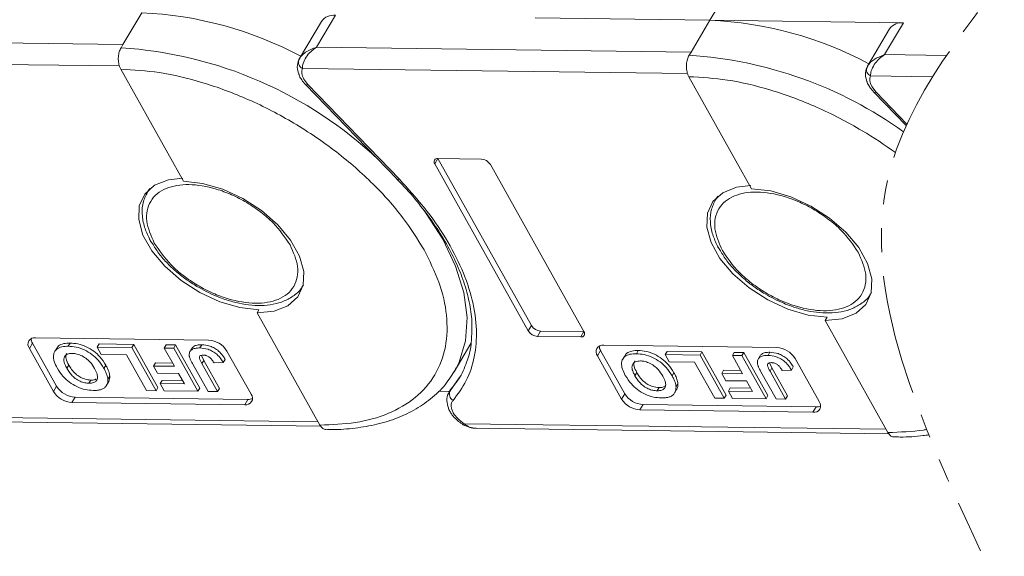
# Model space of a CAD drawing. Header units: millimetres. Extents: x 3117 to 4040, y -135 to 518.
# Tile 28 of 38: x 3670 to 3735, y 327 to 362. Entities that reach past the tile are written whole.
import ezdxf

# ---------------------------------------------------------------- set-up
doc = ezdxf.new("R2010")
doc.units = ezdxf.units.MM
doc.linetypes.add('PHANTOM2', pattern=[31.75, 15.875, -3.175, 3.175, -3.175, 3.175, -3.175])

msp = doc.modelspace()

# ---------------------------------------------------------------- linework, layer by layer
at = {"color": 7, "linetype": 'Continuous', "lineweight": 15}
for p, q in [((3715.926, 362.45), (3717.178, 364.555)), ((3678.371, 362.945), (3677.118, 360.84)), ((3689.916, 360.672), (3691.169, 362.776)), ((3704.377, 362.602), (3715.926, 362.45)), ((3690.248, 362.374), (3688.786, 359.917)), ((3715.926, 362.45), (3714.673, 360.345)), ((3728.724, 362.281), (3715.926, 362.45)), ((3727.471, 360.176), (3728.724, 362.281)), ((3727.803, 361.879), (3726.34, 359.422)), ((3677.118, 360.84), (3652.362, 361.167)), ((3677.118, 360.84), (3676.993, 360.63)), ((3714.673, 360.345), (3689.916, 360.672)), ((3688.806, 359.949), (3688.709, 359.701)), ((3714.673, 360.345), (3714.548, 360.135)), ((3731.557, 360.122), (3727.471, 360.176)), ((3651.43, 359.765), (3676.888, 359.429)), ((3726.36, 359.454), (3726.264, 359.206)), ((3676.974, 359.216), (3681.123, 351.806)), ((3688.985, 359.269), (3714.442, 358.934)), ((3714.529, 358.72), (3718.677, 351.311)), ((3726.539, 358.774), (3730.645, 358.72)), ((3689.347, 358.198), (3689.072, 358.561)), ((3689.196, 358.201), (3695.241, 351.951)), ((3695.392, 351.948), (3689.347, 358.198)), ((3726.902, 357.703), (3726.626, 358.066)), ((3726.751, 357.706), (3728.897, 355.487)), ((3728.944, 355.591), (3726.902, 357.703)), ((3697.734, 352.966), (3697.943, 353.317)), ((3697.734, 352.966), (3703.917, 341.922)), ((3700.8, 353.279), (3697.943, 353.317)), ((3697.943, 353.317), (3704.126, 342.273)), ((3707.591, 341.874), (3701.408, 352.917)), ((3695.23, 351.947), (3695.37, 351.805)), ((3678.85, 351.285), (3678.734, 351.09)), ((3678.734, 351.09), (3678.774, 351.155)), ((3678.774, 351.155), (3678.9, 351.328)), ((3716.329, 350.659), (3716.455, 350.833)), ((3716.405, 350.789), (3716.288, 350.594)), ((3716.288, 350.594), (3716.329, 350.659)), ((3689.046, 344.952), (3688.997, 344.874)), ((3726.6, 344.457), (3726.551, 344.379)), ((3686.114, 343.324), (3685.989, 343.114)), ((3685.989, 343.114), (3690.137, 335.704)), ((3723.669, 342.829), (3723.543, 342.618)), ((3723.543, 342.618), (3727.692, 335.208)), ((3703.917, 341.922), (3704.126, 342.273)), ((3704.524, 341.561), (3704.733, 341.912)), ((3704.733, 341.912), (3707.591, 341.874)), ((3707.382, 341.523), (3707.591, 341.874)), ((3670.933, 340.766), (3671.142, 341.117)), ((3671.142, 341.117), (3672.738, 338.267)), ((3682.781, 341.317), (3671.351, 341.468)), ((3673.629, 341.12), (3673.504, 340.91)), ((3675.413, 340.848), (3675.538, 341.059)), ((3675.538, 341.059), (3677.841, 341.028)), ((3699.011, 339.211), (3700.127, 341.086)), ((3704.524, 341.561), (3707.382, 341.523)), ((3670.933, 340.766), (3672.529, 337.916)), ((3672.734, 340.77), (3672.609, 340.56)), ((3675.413, 340.848), (3675.679, 340.373)), ((3677.716, 340.818), (3675.413, 340.848)), ((3677.841, 341.028), (3677.716, 340.818)), ((3679.311, 337.968), (3677.716, 340.818)), ((3677.841, 341.028), (3679.436, 338.179)), ((3679.851, 340.79), (3679.976, 341)), ((3679.851, 340.79), (3680.526, 339.584)), ((3680.479, 340.782), (3679.851, 340.79)), ((3679.976, 341), (3680.604, 340.992)), ((3680.604, 340.992), (3680.479, 340.782)), ((3682.074, 337.932), (3680.479, 340.782)), ((3680.604, 340.992), (3682.2, 338.142)), ((3681.719, 340.827), (3681.594, 340.616)), ((3682.338, 341.005), (3682.213, 340.795)), ((3685.591, 337.744), (3683.996, 340.594)), ((3708.488, 340.271), (3708.697, 340.622)), ((3708.697, 340.622), (3710.292, 337.772)), ((3720.335, 340.822), (3708.906, 340.973)), ((3711.184, 340.625), (3711.059, 340.415)), ((3712.968, 340.353), (3713.093, 340.564)), ((3713.093, 340.564), (3715.396, 340.533)), ((3715.396, 340.533), (3715.27, 340.323)), ((3715.396, 340.533), (3716.991, 337.683)), ((3717.405, 340.295), (3717.531, 340.505)), ((3717.531, 340.505), (3718.159, 340.497)), ((3718.159, 340.497), (3718.033, 340.286)), ((3718.159, 340.497), (3719.754, 337.647)), ((3719.893, 340.51), (3719.768, 340.3)), ((3675.679, 340.373), (3677.354, 340.351)), ((3677.354, 340.351), (3678.683, 337.976)), ((3679.144, 339.602), (3679.27, 339.813)), ((3679.27, 339.813), (3680.406, 339.798)), ((3682.314, 340.307), (3682.465, 339.97)), ((3682.34, 339.759), (3682.465, 339.97)), ((3683.372, 337.915), (3682.34, 339.759)), ((3682.465, 339.97), (3683.498, 338.125)), ((3683.146, 339.803), (3683.754, 339.832)), ((3683.754, 339.832), (3683.879, 340.042)), ((3708.488, 340.271), (3710.084, 337.421)), ((3710.288, 340.275), (3710.163, 340.064)), ((3715.27, 340.323), (3712.968, 340.353)), ((3712.968, 340.353), (3713.234, 339.878)), ((3713.234, 339.878), (3714.908, 339.856)), ((3714.908, 339.856), (3716.238, 337.481)), ((3716.866, 337.473), (3715.27, 340.323)), ((3717.405, 340.295), (3718.08, 339.089)), ((3718.033, 340.286), (3717.405, 340.295)), ((3719.629, 337.436), (3718.033, 340.286)), ((3719.274, 340.332), (3719.149, 340.121)), ((3719.868, 339.812), (3720.019, 339.474)), ((3723.146, 337.249), (3721.551, 340.099)), ((3673.536, 339.661), (3673.411, 339.451)), ((3675.866, 339.445), (3675.992, 339.655)), ((3679.144, 339.602), (3679.41, 339.127)), ((3680.526, 339.584), (3679.144, 339.602)), ((3679.41, 339.127), (3680.792, 339.109)), ((3680.792, 339.109), (3681.181, 338.415)), ((3681.738, 339.719), (3682.744, 337.923)), ((3699.155, 339.468), (3699.011, 339.211)), ((3711.091, 339.166), (3710.966, 338.955)), ((3713.421, 338.95), (3713.546, 339.16)), ((3716.699, 339.107), (3716.824, 339.318)), ((3716.699, 339.107), (3716.965, 338.632)), ((3718.08, 339.089), (3716.699, 339.107)), ((3716.824, 339.318), (3717.961, 339.303)), ((3719.293, 339.224), (3720.299, 337.428)), ((3719.894, 339.264), (3720.019, 339.474)), ((3720.927, 337.419), (3719.894, 339.264)), ((3720.019, 339.474), (3721.052, 337.63)), ((3720.701, 339.308), (3721.308, 339.336)), ((3721.308, 339.336), (3721.433, 339.547)), ((3674.876, 338.462), (3675.001, 338.672)), ((3676.042, 338.332), (3676.167, 338.543)), ((3676.251, 338.933), (3676.126, 338.722)), ((3679.59, 338.436), (3679.715, 338.646)), ((3679.715, 338.646), (3681.061, 338.629)), ((3699.357, 338.815), (3698.741, 337.959)), ((3716.965, 338.632), (3718.346, 338.614)), ((3718.346, 338.614), (3718.735, 337.92)), ((3672.529, 337.916), (3672.738, 338.267)), ((3678.683, 337.976), (3679.311, 337.968)), ((3679.311, 337.968), (3679.436, 338.179)), ((3679.59, 338.436), (3679.855, 337.961)), ((3681.181, 338.415), (3679.59, 338.436)), ((3679.855, 337.961), (3682.074, 337.932)), ((3682.074, 337.932), (3682.2, 338.142)), ((3682.744, 337.923), (3683.372, 337.915)), ((3683.498, 338.125), (3683.372, 337.915)), ((3697.974, 337.934), (3698.708, 337.924)), ((3698.811, 338.097), (3698.672, 337.864)), ((3698.672, 337.864), (3698.741, 337.959)), ((3698.741, 337.959), (3698.869, 338.175)), ((3712.43, 337.967), (3712.556, 338.177)), ((3713.596, 337.837), (3713.722, 338.047)), ((3713.806, 338.438), (3713.681, 338.227)), ((3717.144, 337.941), (3717.269, 338.151)), ((3717.144, 337.941), (3717.41, 337.466)), ((3718.735, 337.92), (3717.144, 337.941)), ((3717.269, 338.151), (3718.615, 338.133)), ((3673.744, 337.193), (3673.953, 337.544)), ((3673.744, 337.193), (3685.174, 337.042)), ((3673.953, 337.544), (3685.383, 337.393)), ((3685.174, 337.042), (3685.383, 337.393)), ((3710.084, 337.421), (3710.292, 337.772)), ((3716.238, 337.481), (3716.866, 337.473)), ((3716.866, 337.473), (3716.991, 337.683)), ((3717.41, 337.466), (3719.629, 337.436)), ((3719.629, 337.436), (3719.754, 337.647)), ((3720.299, 337.428), (3720.927, 337.419)), ((3721.052, 337.63), (3720.927, 337.419)), ((3711.299, 336.698), (3711.508, 337.048)), ((3711.299, 336.698), (3722.728, 336.547)), ((3711.508, 337.048), (3722.937, 336.898)), ((3722.728, 336.547), (3722.937, 336.898)), ((3690.018, 335.917), (3662.114, 336.285)), ((3662.906, 335.982), (3690.202, 335.622)), ((3699.608, 335.72), (3699.608, 335.72)), ((3727.572, 335.422), (3699.668, 335.79)), ((3700.46, 335.487), (3727.756, 335.127))]:
    msp.add_line(p, q, dxfattribs=at)
at = {"color": 7, "linetype": 'Continuous', "lineweight": 15, "flags": 128}
for points in [[(3689.196, 358.201), (3689.206, 358.193), (3689.242, 358.181), (3689.289, 358.182), (3689.347, 358.198)], [(3726.751, 357.706), (3726.761, 357.698), (3726.796, 357.685), (3726.844, 357.687), (3726.902, 357.703)], [(3686.114, 343.324), (3684.852, 343.466), (3683.521, 343.852), (3682.2, 344.461), (3680.965, 345.255), (3679.887, 346.19), (3679.031, 347.212), (3678.444, 348.259), (3678.162, 349.273), (3678.2, 350.193), (3678.557, 350.967), (3679.212, 351.549), (3680.127, 351.906), (3681.079, 352.016)], [(3681.123, 351.806), (3682.385, 351.664), (3683.716, 351.278), (3685.037, 350.669), (3686.272, 349.875), (3687.349, 348.939), (3688.206, 347.918), (3688.793, 346.871), (3689.075, 345.857), (3689.036, 344.937), (3688.679, 344.163), (3688.025, 343.581), (3687.11, 343.224), (3685.989, 343.114)], [(3695.241, 351.951), (3695.251, 351.943), (3695.287, 351.93), (3695.334, 351.932), (3695.392, 351.948)], [(3723.669, 342.829), (3722.406, 342.971), (3721.076, 343.357), (3719.754, 343.965), (3718.519, 344.76), (3717.442, 345.695), (3716.585, 346.716), (3715.999, 347.764), (3715.716, 348.778), (3715.755, 349.698), (3716.112, 350.472), (3716.767, 351.054), (3717.681, 351.411), (3718.634, 351.521)], [(3718.677, 351.311), (3719.94, 351.169), (3721.27, 350.782), (3722.591, 350.174), (3723.827, 349.379), (3724.904, 348.444), (3725.761, 347.423), (3726.347, 346.375), (3726.63, 345.362), (3726.591, 344.442), (3726.234, 343.668), (3725.579, 343.086), (3724.665, 342.729), (3723.543, 342.618)], [(3696.946, 349.988), (3697.122, 349.749), (3698.26, 347.973), (3699.108, 346.2), (3699.648, 344.468), (3699.869, 342.81), (3699.766, 341.262), (3699.342, 339.854), (3699.155, 339.468)]]:
    msp.add_lwpolyline(points, dxfattribs=at)
at = {"color": 7, "linetype": 'Continuous', "lineweight": 15}
for centre, radius, start, end in [((3677.295, 338.389), 24.579, 61.88911, 87.49099), ((3691.041, 361.813), 0.971, 82.44401, 144.7291), ((3714.85, 337.894), 24.579, 61.88911, 87.49099), ((3728.596, 361.318), 0.971, 82.44401, 144.7291), ((3675.305, 333.497), 27.185, 46.54173, 86.44117), ((3712.86, 333.002), 27.185, 54.31473, 86.44117), ((3689.16, 359.677), 0.444, 155.44234, 246.7351), ((3726.715, 359.182), 0.444, 155.44234, 246.7351), ((3697.905, 353.102), 0.218, 80.0385, 218.45582), ((3700.755, 352.512), 0.768, 31.84726, 86.63631), ((3704.569, 342.328), 0.768, 211.84726, 266.63631), ((3704.778, 342.679), 0.768, 211.84726, 266.63631), ((3707.42, 341.738), 0.218, 260.0385, 38.45582), ((3671.275, 341.038), 0.437, 80.0385, 218.45582), ((3671.687, 341.448), 0.637, 183.53369, 211.34635), ((3682.69, 339.783), 1.537, 31.84726, 86.63631), ((3708.83, 340.542), 0.437, 80.0385, 218.45582), ((3709.241, 340.953), 0.637, 183.53369, 211.34635), ((3720.245, 339.288), 1.537, 31.84726, 86.63631), ((3673.834, 338.727), 1.537, 211.84726, 266.63631), ((3674.043, 339.078), 1.537, 211.84726, 266.63631), ((3699.19, 337.756), 0.492, 155.65034, 240.17569), ((3685.249, 337.472), 0.437, 260.0385, 38.45582), ((3685.415, 338.029), 0.637, 267.14035, 294.94614), ((3711.389, 338.232), 1.537, 211.84726, 266.63631), ((3711.598, 338.583), 1.537, 211.84726, 266.63631), ((3722.804, 336.977), 0.437, 260.0385, 38.45582), ((3722.969, 337.534), 0.637, 267.14035, 294.94614), ((3699.483, 335.887), 0.209, 306.81124, 332.44808)]:
    msp.add_arc(centre, radius, start, end, dxfattribs=at)
at = {"color": 3, "linetype": 'PHANTOM2', "lineweight": 9, "ltscale": 0.5}
for points in [[(3741.923, 402.87), (3746.09, 382.631), (3727.676, 351.944), (3733.812, 327.394)], [(3750.72, 402.504), (3754.887, 382.265), (3736.473, 351.578), (3742.61, 327.028)]]:
    msp.add_spline(points, degree=3, dxfattribs=at)
at = {"color": 7, "linetype": 'Continuous', "lineweight": 15}
for points, knots in [([(3676.993, 360.63), (3676.95, 360.543), (3676.865, 360.37), (3676.809, 360.036), (3676.816, 359.697), (3676.878, 359.413), (3676.947, 359.272), (3676.974, 359.216)], [0, 0, 0, 0, 0.214694, 0.429388, 0.644082, 0.858775, 1, 1, 1, 1]), ([(3688.756, 359.862), (3688.801, 359.934), (3688.898, 360.095), (3689.262, 360.415), (3689.66, 360.571), (3689.916, 360.672)], [0, 0, 0, 0, 0.227063, 0.501587, 1, 1, 1, 1]), ([(3689.916, 360.672), (3689.784, 360.577), (3689.519, 360.389), (3689.213, 360.01), (3689.011, 359.606), (3688.993, 359.377), (3688.985, 359.269)], [0, 0, 0, 0, 0.2511309, 0.5018046, 0.7656407, 1, 1, 1, 1]), ([(3714.548, 360.135), (3714.505, 360.048), (3714.42, 359.874), (3714.364, 359.541), (3714.37, 359.202), (3714.432, 358.917), (3714.501, 358.776), (3714.529, 358.72)], [0, 0, 0, 0, 0.214694, 0.429388, 0.644082, 0.858775, 1, 1, 1, 1]), ([(3726.311, 359.367), (3726.355, 359.439), (3726.453, 359.6), (3726.817, 359.919), (3727.214, 360.076), (3727.471, 360.176)], [0, 0, 0, 0, 0.227063, 0.501587, 1, 1, 1, 1]), ([(3727.471, 360.176), (3727.338, 360.082), (3727.074, 359.894), (3726.768, 359.515), (3726.565, 359.11), (3726.548, 358.882), (3726.539, 358.774)], [0, 0, 0, 0, 0.251131, 0.501805, 0.765641, 1, 1, 1, 1]), ([(3688.744, 359.832), (3688.692, 359.675), (3688.591, 359.369), (3688.695, 359.053), (3688.746, 358.9)], [0, 0, 0, 0, 0.516064, 1, 1, 1, 1]), ([(3726.298, 359.337), (3726.246, 359.179), (3726.146, 358.874), (3726.25, 358.558), (3726.3, 358.405)], [0, 0, 0, 0, 0.516064, 1, 1, 1, 1]), ([(3676.974, 359.216), (3677.817, 359.167), (3679.554, 359.066), (3682.43, 358.379), (3685.452, 357.262), (3688.462, 355.705), (3691.266, 353.802), (3693.688, 351.679), (3695.664, 349.478), (3696.581, 348), (3697.026, 347.282)], [0, 0, 0, 0, 0.116516, 0.2400113, 0.3686408, 0.5, 0.6313592, 0.7599887, 0.883484, 1, 1, 1, 1]), ([(3688.746, 358.9), (3688.75, 358.88), (3688.773, 358.762), (3688.85, 358.653), (3688.915, 358.561)], [0, 0, 0, 0, 0.163984, 1, 1, 1, 1]), ([(3714.529, 358.72), (3715.372, 358.672), (3717.108, 358.571), (3719.985, 357.883), (3723.006, 356.767), (3725.79, 355.326), (3727.476, 354.215), (3728.182, 353.7)], [0, 0, 0, 0, 0.116516, 0.2400113, 0.3686408, 0.5, 0.6019805, 0.6019805, 0.6019805, 0.6019805]), ([(3688.915, 358.561), (3688.925, 358.542), (3688.994, 358.414), (3689.105, 358.299), (3689.198, 358.203)], [0, 0, 0, 0, 0.153528, 1, 1, 1, 1]), ([(3726.3, 358.405), (3726.304, 358.385), (3726.328, 358.267), (3726.405, 358.158), (3726.469, 358.066)], [0, 0, 0, 0, 0.163984, 1, 1, 1, 1]), ([(3726.469, 358.066), (3726.48, 358.047), (3726.549, 357.919), (3726.659, 357.804), (3726.753, 357.707)], [0, 0, 0, 0, 0.153528, 1, 1, 1, 1]), ([(3679.191, 347.729), (3678.975, 348.222), (3678.643, 348.979), (3678.692, 349.884), (3678.92, 350.503), (3679.355, 351.003), (3680.135, 351.462), (3681.434, 351.684), (3683.002, 351.424), (3684.313, 350.937), (3685.317, 350.419), (3686.248, 349.784), (3687.318, 348.864), (3687.835, 348.105), (3688.171, 347.611)], [0, 0, 0, 0, 0.119728, 0.18418, 0.25, 0.31582, 0.380272, 0.5, 0.619728, 0.68418, 0.75, 0.81582, 0.880272, 1, 1, 1, 1]), ([(3695.37, 351.805), (3695.438, 351.737), (3695.915, 351.261), (3696.695, 350.33), (3697.687, 349.018), (3698.53, 347.672), (3699.218, 346.319), (3699.737, 344.975), (3700.07, 343.661), (3700.224, 342.502), (3700.179, 341.823), (3700.16, 341.538)], [0, 0, 0, 0, 0.0201869, 0.1413776, 0.2651868, 0.3907127, 0.5174507, 0.6452429, 0.7742851, 0.905255, 1, 1, 1, 1]), ([(3698.945, 337.329), (3699.259, 337.753), (3699.899, 338.617), (3700.41, 340.2), (3700.556, 341.986), (3700.276, 343.94), (3699.584, 345.987), (3698.503, 348.048), (3697.118, 350.058), (3695.96, 351.325), (3695.392, 351.948)], [0, 0, 0, 0, 0.11979, 0.243937, 0.371168, 0.5, 0.628832, 0.756063, 0.88021, 1, 1, 1, 1]), ([(3678.792, 351.158), (3678.67, 350.935), (3678.417, 350.474), (3678.363, 349.647), (3678.502, 348.813), (3678.756, 348.266), (3678.875, 348.009)], [0, 0, 0, 0, 0.247399, 0.513174, 0.771653, 1, 1, 1, 1]), ([(3716.745, 347.234), (3716.529, 347.726), (3716.197, 348.483), (3716.246, 349.389), (3716.475, 350.008), (3716.909, 350.507), (3717.689, 350.967), (3718.989, 351.188), (3720.557, 350.929), (3721.867, 350.442), (3722.872, 349.923), (3723.802, 349.289), (3724.873, 348.369), (3725.39, 347.609), (3725.726, 347.116)], [0, 0, 0, 0, 0.119728, 0.18418, 0.25, 0.31582, 0.380272, 0.5, 0.619728, 0.68418, 0.75, 0.81582, 0.880272, 1, 1, 1, 1]), ([(3716.346, 350.662), (3716.224, 350.44), (3715.971, 349.979), (3715.917, 349.152), (3716.057, 348.318), (3716.311, 347.771), (3716.43, 347.514)], [0, 0, 0, 0, 0.247399, 0.513174, 0.771653, 1, 1, 1, 1]), ([(3678.875, 348.009), (3678.882, 347.993), (3678.922, 347.891), (3678.997, 347.792), (3679.059, 347.709)], [0, 0, 0, 0, 0.164732, 1, 1, 1, 1]), ([(3679.059, 347.709), (3679.194, 347.486), (3679.471, 347.027), (3680.021, 346.414), (3680.623, 345.846), (3681.268, 345.33), (3681.761, 345.02), (3682.01, 344.863)], [0, 0, 0, 0, 0.208868, 0.428909, 0.601569, 0.798491, 1, 1, 1, 1]), ([(3688.171, 347.611), (3688.387, 347.119), (3688.719, 346.362), (3688.67, 345.457), (3688.442, 344.837), (3688.007, 344.338), (3687.227, 343.878), (3685.928, 343.657), (3684.36, 343.916), (3683.049, 344.403), (3682.045, 344.922), (3681.114, 345.556), (3680.043, 346.476), (3679.527, 347.236), (3679.191, 347.729)], [0, 0, 0, 0, 0.119728, 0.18418, 0.25, 0.31582, 0.380272, 0.5, 0.619728, 0.68418, 0.75, 0.81582, 0.880272, 1, 1, 1, 1]), ([(3697.026, 347.282), (3697.384, 346.566), (3698.121, 345.09), (3698.598, 342.909), (3698.535, 340.818), (3697.835, 338.962), (3696.537, 337.461), (3694.73, 336.408), (3692.586, 335.787), (3690.937, 335.731), (3690.137, 335.704)], [0, 0, 0, 0, 0.116516, 0.240011, 0.368641, 0.5, 0.631359, 0.759989, 0.883484, 1, 1, 1, 1]), ([(3716.43, 347.514), (3716.437, 347.497), (3716.477, 347.396), (3716.551, 347.297), (3716.613, 347.214)], [0, 0, 0, 0, 0.164732, 1, 1, 1, 1]), ([(3716.613, 347.214), (3716.748, 346.991), (3717.025, 346.532), (3717.576, 345.918), (3718.177, 345.35), (3718.822, 344.835), (3719.315, 344.524), (3719.564, 344.367)], [0, 0, 0, 0, 0.208868, 0.428909, 0.601569, 0.798491, 1, 1, 1, 1]), ([(3725.726, 347.116), (3725.942, 346.624), (3726.274, 345.867), (3726.225, 344.961), (3725.996, 344.342), (3725.562, 343.843), (3724.782, 343.383), (3723.482, 343.162), (3721.914, 343.421), (3720.604, 343.908), (3719.599, 344.426), (3718.669, 345.061), (3717.598, 345.981), (3717.081, 346.74), (3716.745, 347.234)], [0, 0, 0, 0, 0.119728, 0.18418, 0.25, 0.31582, 0.380272, 0.5, 0.619728, 0.68418, 0.75, 0.81582, 0.880272, 1, 1, 1, 1]), ([(3682.01, 344.863), (3682.419, 344.64), (3682.991, 344.328), (3683.863, 343.997), (3684.595, 343.78), (3685.437, 343.627), (3686.27, 343.582), (3687.069, 343.662), (3687.814, 343.875), (3688.451, 344.257), (3688.861, 344.6), (3688.971, 344.848), (3688.98, 344.867)], [0, 0, 0, 0, 0.15333, 0.21491, 0.3157, 0.417944, 0.525586, 0.636129, 0.749419, 0.866255, 0.989699, 1, 1, 1, 1]), ([(3719.564, 344.367), (3719.973, 344.145), (3720.546, 343.833), (3721.418, 343.502), (3722.149, 343.284), (3722.992, 343.132), (3723.824, 343.087), (3724.624, 343.166), (3725.368, 343.38), (3726.006, 343.762), (3726.416, 344.105), (3726.526, 344.353), (3726.534, 344.372)], [0, 0, 0, 0, 0.1533304, 0.2149103, 0.3157002, 0.4179442, 0.5255855, 0.6361286, 0.749419, 0.8662554, 0.9896987, 1, 1, 1, 1]), ([(3672.759, 340.757), (3672.772, 340.796), (3672.822, 340.941), (3673.1, 341.071), (3673.409, 341.119), (3673.595, 341.12), (3673.629, 341.12)], [0, 0, 0, 0, 0.142638, 0.530129, 0.914533, 1, 1, 1, 1]), ([(3673.629, 341.12), (3673.799, 341.109), (3674.14, 341.087), (3674.697, 340.896), (3675.205, 340.589), (3675.67, 340.165), (3675.873, 339.843), (3675.992, 339.655)], [0, 0, 0, 0, 0.192376, 0.386627, 0.570921, 0.749918, 1, 1, 1, 1]), ([(3700.16, 341.538), (3700.158, 341.417), (3700.147, 340.867), (3699.906, 339.964), (3699.47, 338.89), (3698.98, 338.295), (3698.753, 338.02)], [0, 0, 0, 0, 0.086624, 0.393105, 0.718747, 1, 1, 1, 1]), ([(3672.775, 339.473), (3672.703, 339.616), (3672.557, 339.903), (3672.495, 340.328), (3672.636, 340.667), (3672.966, 340.865), (3673.284, 340.908), (3673.47, 340.91), (3673.504, 340.91)], [0, 0, 0, 0, 0.191632, 0.384748, 0.597539, 0.779434, 0.95988, 1, 1, 1, 1]), ([(3673.771, 340.435), (3673.653, 340.426), (3673.427, 340.409), (3673.247, 340.237), (3673.195, 339.993), (3673.27, 339.722), (3673.37, 339.53), (3673.411, 339.451)], [0, 0, 0, 0, 0.223014, 0.426715, 0.599743, 0.8345, 1, 1, 1, 1]), ([(3673.536, 339.661), (3673.466, 339.804), (3673.351, 340.038), (3673.32, 340.309), (3673.387, 340.4), (3673.409, 340.43)], [0, 0, 0, 0, 0.510506, 0.835715, 1, 1, 1, 1]), ([(3673.504, 340.91), (3673.674, 340.899), (3674.015, 340.877), (3674.572, 340.685), (3675.079, 340.379), (3675.545, 339.955), (3675.748, 339.633), (3675.866, 339.445)], [0, 0, 0, 0, 0.192376, 0.386627, 0.570921, 0.749918, 1, 1, 1, 1]), ([(3675.249, 339.434), (3675.159, 339.579), (3675.011, 339.816), (3674.679, 340.122), (3674.343, 340.316), (3674.025, 340.42), (3673.846, 340.43), (3673.771, 340.435)], [0, 0, 0, 0, 0.300079, 0.491507, 0.683928, 0.866896, 1, 1, 1, 1]), ([(3681.506, 340.26), (3681.503, 340.345), (3681.497, 340.514), (3681.646, 340.691), (3681.894, 340.786), (3682.103, 340.792), (3682.213, 340.795)], [0, 0, 0, 0, 0.249405, 0.499779, 0.737005, 1, 1, 1, 1]), ([(3681.733, 340.818), (3681.75, 340.843), (3681.808, 340.928), (3682.024, 340.994), (3682.23, 341.001), (3682.338, 341.005)], [0, 0, 0, 0, 0.168914, 0.56305, 1, 1, 1, 1]), ([(3682.213, 340.795), (3682.388, 340.781), (3682.66, 340.759), (3683.055, 340.58), (3683.359, 340.36), (3683.592, 340.098), (3683.705, 339.912), (3683.754, 339.832)], [0, 0, 0, 0, 0.294754, 0.457598, 0.620446, 0.836095, 1, 1, 1, 1]), ([(3682.338, 341.005), (3682.513, 340.991), (3682.785, 340.969), (3683.18, 340.791), (3683.485, 340.571), (3683.718, 340.309), (3683.83, 340.123), (3683.879, 340.042)], [0, 0, 0, 0, 0.294754, 0.457598, 0.620446, 0.836095, 1, 1, 1, 1]), ([(3710.33, 338.977), (3710.257, 339.121), (3710.112, 339.408), (3710.049, 339.833), (3710.191, 340.172), (3710.52, 340.37), (3710.838, 340.413), (3711.025, 340.414), (3711.059, 340.415)], [0, 0, 0, 0, 0.191632, 0.384748, 0.597539, 0.779434, 0.95988, 1, 1, 1, 1]), ([(3710.313, 340.261), (3710.327, 340.301), (3710.377, 340.446), (3710.654, 340.576), (3710.963, 340.624), (3711.15, 340.625), (3711.184, 340.625)], [0, 0, 0, 0, 0.1426385, 0.5301285, 0.9145334, 1, 1, 1, 1]), ([(3711.059, 340.415), (3711.228, 340.404), (3711.569, 340.382), (3712.127, 340.19), (3712.634, 339.884), (3713.099, 339.459), (3713.302, 339.137), (3713.421, 338.95)], [0, 0, 0, 0, 0.192376, 0.386627, 0.570921, 0.749918, 1, 1, 1, 1]), ([(3711.184, 340.625), (3711.354, 340.614), (3711.695, 340.592), (3712.252, 340.4), (3712.759, 340.094), (3713.225, 339.67), (3713.428, 339.348), (3713.546, 339.16)], [0, 0, 0, 0, 0.192376, 0.386627, 0.570921, 0.749918, 1, 1, 1, 1]), ([(3719.288, 340.323), (3719.305, 340.348), (3719.362, 340.433), (3719.579, 340.498), (3719.785, 340.506), (3719.893, 340.51)], [0, 0, 0, 0, 0.168914, 0.56305, 1, 1, 1, 1]), ([(3719.893, 340.51), (3720.068, 340.496), (3720.34, 340.474), (3720.735, 340.295), (3721.039, 340.076), (3721.272, 339.813), (3721.385, 339.627), (3721.433, 339.547)], [0, 0, 0, 0, 0.294754, 0.457598, 0.620446, 0.836095, 1, 1, 1, 1]), ([(3681.738, 339.719), (3681.719, 339.755), (3681.68, 339.826), (3681.63, 339.925), (3681.587, 340.016), (3681.555, 340.098), (3681.524, 340.18), (3681.512, 340.233), (3681.506, 340.26)], [0, 0, 0, 0, 0.195253, 0.390637, 0.541833, 0.693381, 0.846202, 1, 1, 1, 1]), ([(3682.438, 340.321), (3682.384, 340.319), (3682.296, 340.316), (3682.207, 340.272), (3682.166, 340.205), (3682.191, 340.031), (3682.275, 339.878), (3682.34, 339.759)], [0, 0, 0, 0, 0.18477, 0.299721, 0.415218, 0.548197, 1, 1, 1, 1]), ([(3682.862, 340.159), (3682.838, 340.177), (3682.788, 340.215), (3682.707, 340.26), (3682.625, 340.292), (3682.553, 340.31), (3682.491, 340.319), (3682.456, 340.32), (3682.438, 340.321)], [0, 0, 0, 0, 0.189934, 0.385839, 0.560405, 0.742121, 0.870181, 1, 1, 1, 1]), ([(3683.146, 339.803), (3683.135, 339.821), (3683.113, 339.857), (3683.078, 339.91), (3683.041, 339.963), (3682.995, 340.023), (3682.94, 340.09), (3682.888, 340.136), (3682.862, 340.159)], [0, 0, 0, 0, 0.146273, 0.292648, 0.438947, 0.585584, 0.790322, 1, 1, 1, 1]), ([(3711.326, 339.94), (3711.208, 339.931), (3710.982, 339.914), (3710.802, 339.742), (3710.749, 339.498), (3710.824, 339.226), (3710.924, 339.035), (3710.966, 338.955)], [0, 0, 0, 0, 0.223014, 0.426715, 0.599743, 0.8345, 1, 1, 1, 1]), ([(3711.091, 339.166), (3711.02, 339.309), (3710.905, 339.543), (3710.875, 339.814), (3710.942, 339.904), (3710.964, 339.935)], [0, 0, 0, 0, 0.510506, 0.835715, 1, 1, 1, 1]), ([(3712.803, 338.939), (3712.713, 339.084), (3712.566, 339.321), (3712.234, 339.626), (3711.898, 339.821), (3711.579, 339.924), (3711.401, 339.935), (3711.326, 339.94)], [0, 0, 0, 0, 0.300079, 0.491507, 0.683928, 0.866896, 1, 1, 1, 1]), ([(3719.061, 339.765), (3719.058, 339.85), (3719.051, 340.019), (3719.201, 340.196), (3719.449, 340.291), (3719.658, 340.297), (3719.768, 340.3)], [0, 0, 0, 0, 0.249405, 0.499779, 0.737005, 1, 1, 1, 1]), ([(3719.293, 339.224), (3719.273, 339.26), (3719.234, 339.331), (3719.184, 339.43), (3719.142, 339.52), (3719.109, 339.602), (3719.078, 339.685), (3719.067, 339.738), (3719.061, 339.765)], [0, 0, 0, 0, 0.195253, 0.390637, 0.541833, 0.693381, 0.846202, 1, 1, 1, 1]), ([(3719.993, 339.825), (3719.939, 339.824), (3719.851, 339.821), (3719.761, 339.777), (3719.72, 339.709), (3719.746, 339.536), (3719.83, 339.382), (3719.894, 339.264)], [0, 0, 0, 0, 0.18477, 0.299721, 0.415218, 0.548197, 1, 1, 1, 1]), ([(3719.768, 340.3), (3719.943, 340.286), (3720.214, 340.264), (3720.61, 340.085), (3720.914, 339.865), (3721.147, 339.603), (3721.259, 339.417), (3721.308, 339.336)], [0, 0, 0, 0, 0.294754, 0.457598, 0.620446, 0.836095, 1, 1, 1, 1]), ([(3720.417, 339.664), (3720.392, 339.682), (3720.342, 339.72), (3720.262, 339.764), (3720.179, 339.796), (3720.108, 339.815), (3720.045, 339.824), (3720.01, 339.825), (3719.993, 339.825)], [0, 0, 0, 0, 0.189934, 0.385839, 0.560405, 0.742121, 0.870181, 1, 1, 1, 1]), ([(3675.15, 337.987), (3674.98, 337.998), (3674.638, 338.02), (3674.08, 338.216), (3673.569, 338.525), (3673.1, 338.956), (3672.895, 339.283), (3672.775, 339.473)], [0, 0, 0, 0, 0.190951, 0.383806, 0.567202, 0.749158, 1, 1, 1, 1]), ([(3673.411, 339.451), (3673.5, 339.306), (3673.644, 339.073), (3673.963, 338.773), (3674.279, 338.586), (3674.599, 338.48), (3674.785, 338.468), (3674.876, 338.462)], [0, 0, 0, 0, 0.30115, 0.485556, 0.671153, 0.838464, 1, 1, 1, 1]), ([(3675.001, 338.672), (3674.86, 338.685), (3674.622, 338.707), (3674.264, 338.872), (3673.957, 339.091), (3673.713, 339.367), (3673.593, 339.568), (3673.536, 339.661)], [0, 0, 0, 0, 0.243708, 0.411455, 0.579081, 0.803429, 1, 1, 1, 1]), ([(3674.876, 338.462), (3674.986, 338.468), (3675.186, 338.48), (3675.375, 338.612), (3675.462, 338.809), (3675.422, 339.095), (3675.31, 339.313), (3675.249, 339.434)], [0, 0, 0, 0, 0.206921, 0.375523, 0.544118, 0.748218, 1, 1, 1, 1]), ([(3675.866, 339.445), (3675.886, 339.409), (3675.925, 339.338), (3675.977, 339.231), (3676.024, 339.125), (3676.069, 339.004), (3676.11, 338.867), (3676.121, 338.771), (3676.126, 338.722)], [0, 0, 0, 0, 0.144333, 0.288896, 0.43326, 0.578073, 0.787796, 1, 1, 1, 1]), ([(3675.992, 339.655), (3676.011, 339.62), (3676.051, 339.548), (3676.102, 339.442), (3676.15, 339.335), (3676.194, 339.214), (3676.235, 339.078), (3676.246, 338.981), (3676.251, 338.933)], [0, 0, 0, 0, 0.144333, 0.288896, 0.43326, 0.578073, 0.787796, 1, 1, 1, 1]), ([(3690.534, 335.42), (3690.669, 335.414), (3691.341, 335.384), (3692.482, 335.482), (3693.939, 335.726), (3695.29, 336.148), (3696.528, 336.739), (3697.623, 337.515), (3698.537, 338.429), (3698.957, 339.158), (3699.157, 339.504)], [0, 0, 0, 0, 0.03358, 0.168289, 0.304412, 0.441929, 0.581138, 0.722767, 0.86828, 1, 1, 1, 1]), ([(3712.556, 338.177), (3712.415, 338.19), (3712.177, 338.211), (3711.819, 338.376), (3711.512, 338.595), (3711.268, 338.872), (3711.147, 339.072), (3711.091, 339.166)], [0, 0, 0, 0, 0.243708, 0.411455, 0.579081, 0.803429, 1, 1, 1, 1]), ([(3713.546, 339.16), (3713.566, 339.125), (3713.605, 339.053), (3713.657, 338.947), (3713.704, 338.84), (3713.748, 338.719), (3713.79, 338.583), (3713.8, 338.486), (3713.806, 338.438)], [0, 0, 0, 0, 0.144333, 0.288896, 0.43326, 0.578073, 0.787796, 1, 1, 1, 1]), ([(3720.701, 339.308), (3720.69, 339.326), (3720.668, 339.362), (3720.633, 339.415), (3720.595, 339.468), (3720.55, 339.528), (3720.494, 339.595), (3720.443, 339.641), (3720.417, 339.664)], [0, 0, 0, 0, 0.146273, 0.292648, 0.438947, 0.585584, 0.790322, 1, 1, 1, 1]), ([(3675.35, 338.747), (3675.319, 338.728), (3675.228, 338.674), (3675.091, 338.673), (3675.001, 338.672)], [0, 0, 0, 0, 0.342803, 1, 1, 1, 1]), ([(3676.126, 338.722), (3676.126, 338.659), (3676.125, 338.53), (3676.074, 338.387), (3676.014, 338.281), (3675.951, 338.207), (3675.874, 338.14), (3675.808, 338.106), (3675.775, 338.09)], [0, 0, 0, 0, 0.234577, 0.474616, 0.602394, 0.731366, 0.864712, 1, 1, 1, 1]), ([(3676.251, 338.933), (3676.251, 338.869), (3676.249, 338.741), (3676.208, 338.615), (3676.172, 338.554), (3676.166, 338.543)], [0, 0, 0, 0, 0.448018, 0.906469, 1, 1, 1, 1]), ([(3712.704, 337.491), (3712.534, 337.502), (3712.193, 337.524), (3711.635, 337.721), (3711.123, 338.03), (3710.655, 338.461), (3710.449, 338.788), (3710.33, 338.977)], [0, 0, 0, 0, 0.190951, 0.383806, 0.567202, 0.749158, 1, 1, 1, 1]), ([(3710.966, 338.955), (3711.055, 338.811), (3711.198, 338.578), (3711.517, 338.278), (3711.834, 338.091), (3712.154, 337.985), (3712.339, 337.973), (3712.43, 337.967)], [0, 0, 0, 0, 0.30115, 0.485556, 0.671153, 0.838464, 1, 1, 1, 1]), ([(3712.43, 337.967), (3712.541, 337.973), (3712.741, 337.985), (3712.929, 338.117), (3713.016, 338.313), (3712.976, 338.599), (3712.865, 338.818), (3712.803, 338.939)], [0, 0, 0, 0, 0.206921, 0.375523, 0.544118, 0.748218, 1, 1, 1, 1]), ([(3713.421, 338.95), (3713.441, 338.914), (3713.48, 338.843), (3713.531, 338.736), (3713.579, 338.63), (3713.623, 338.509), (3713.665, 338.372), (3713.675, 338.276), (3713.681, 338.227)], [0, 0, 0, 0, 0.144333, 0.288896, 0.43326, 0.578073, 0.787796, 1, 1, 1, 1]), ([(3675.775, 338.09), (3675.745, 338.077), (3675.684, 338.051), (3675.583, 338.025), (3675.481, 338.005), (3675.375, 337.993), (3675.265, 337.986), (3675.188, 337.987), (3675.15, 337.987)], [0, 0, 0, 0, 0.173824, 0.348753, 0.509989, 0.671947, 0.83568, 1, 1, 1, 1]), ([(3698.782, 337.979), (3698.728, 337.919), (3698.562, 337.733), (3698.489, 337.308), (3698.586, 336.991), (3698.633, 336.838)], [0, 0, 0, 0, 0.2016979, 0.6151674, 1, 1, 1, 1]), ([(3712.987, 338.293), (3712.931, 338.257), (3712.818, 338.184), (3712.644, 338.18), (3712.556, 338.177)], [0, 0, 0, 0, 0.489508, 1, 1, 1, 1]), ([(3713.681, 338.227), (3713.68, 338.163), (3713.679, 338.035), (3713.628, 337.892), (3713.568, 337.785), (3713.505, 337.711), (3713.429, 337.644), (3713.363, 337.611), (3713.33, 337.594)], [0, 0, 0, 0, 0.234577, 0.474616, 0.602394, 0.731366, 0.864712, 1, 1, 1, 1]), ([(3713.806, 338.438), (3713.805, 338.374), (3713.804, 338.246), (3713.763, 338.12), (3713.726, 338.059), (3713.72, 338.048)], [0, 0, 0, 0, 0.448018, 0.906469, 1, 1, 1, 1]), ([(3698.958, 336.507), (3698.919, 336.586), (3698.842, 336.744), (3698.81, 336.967), (3698.835, 337.171), (3698.908, 337.276), (3698.945, 337.329)], [0, 0, 0, 0, 0.249897, 0.499995, 0.749897, 1, 1, 1, 1]), ([(3713.33, 337.594), (3713.299, 337.581), (3713.238, 337.556), (3713.138, 337.53), (3713.035, 337.51), (3712.929, 337.498), (3712.819, 337.491), (3712.743, 337.491), (3712.704, 337.491)], [0, 0, 0, 0, 0.173824, 0.348753, 0.509989, 0.671947, 0.83568, 1, 1, 1, 1]), ([(3698.633, 336.838), (3698.636, 336.821), (3698.657, 336.719), (3698.724, 336.624), (3698.779, 336.546)], [0, 0, 0, 0, 0.165591, 1, 1, 1, 1]), ([(3698.779, 336.546), (3698.797, 336.513), (3698.876, 336.364), (3699.157, 336.044), (3699.486, 335.813), (3699.692, 335.668)], [0, 0, 0, 0, 0.094328, 0.431919, 1, 1, 1, 1]), ([(3690.137, 335.704), (3690.187, 335.633), (3690.286, 335.491), (3690.432, 335.403), (3690.516, 335.415), (3690.534, 335.417)], [0, 0, 0, 0, 0.436265, 0.872529, 1, 1, 1, 1]), ([(3699.608, 335.72), (3699.75, 335.648), (3700.019, 335.513), (3700.318, 335.495), (3700.459, 335.487)], [0, 0, 0, 0, 0.529898, 1, 1, 1, 1]), ([(3699.668, 335.79), (3699.784, 335.702), (3700.02, 335.525), (3700.313, 335.504), (3700.461, 335.494)], [0, 0, 0, 0, 0.493606, 1, 1, 1, 1]), ([(3730.253, 335.408), (3730.18, 335.395), (3729.372, 335.266), (3728.492, 335.236), (3727.692, 335.208)], [0.8718491, 0.8718491, 0.8718491, 0.8718491, 0.883484, 1, 1, 1, 1]), ([(3727.692, 335.208), (3727.741, 335.138), (3727.84, 334.996), (3727.987, 334.907), (3728.07, 334.919), (3728.089, 334.922)], [0, 0, 0, 0, 0.436265, 0.872529, 1, 1, 1, 1]), ([(3728.089, 334.924), (3728.223, 334.918), (3728.895, 334.888), (3729.656, 334.954), (3730.271, 335.037), (3730.396, 335.056)], [0, 0, 0, 0, 0.0335802, 0.1682893, 0.2028026, 0.2028026, 0.2028026, 0.2028026])]:
    msp.add_open_spline(points, degree=3, knots=knots, dxfattribs=at)
for points in [[(3689.072, 358.561), (3689.013, 358.692), (3688.894, 358.954), (3688.955, 359.164), (3688.985, 359.269)], [(3726.626, 358.066), (3726.567, 358.197), (3726.449, 358.459), (3726.509, 358.669), (3726.539, 358.774)], [(3699.668, 335.79), (3699.519, 335.898), (3699.221, 336.112), (3699.046, 336.375), (3698.958, 336.507)]]:
    msp.add_open_spline(points, degree=3, dxfattribs=at)

doc.saveas('drawing.dxf')
